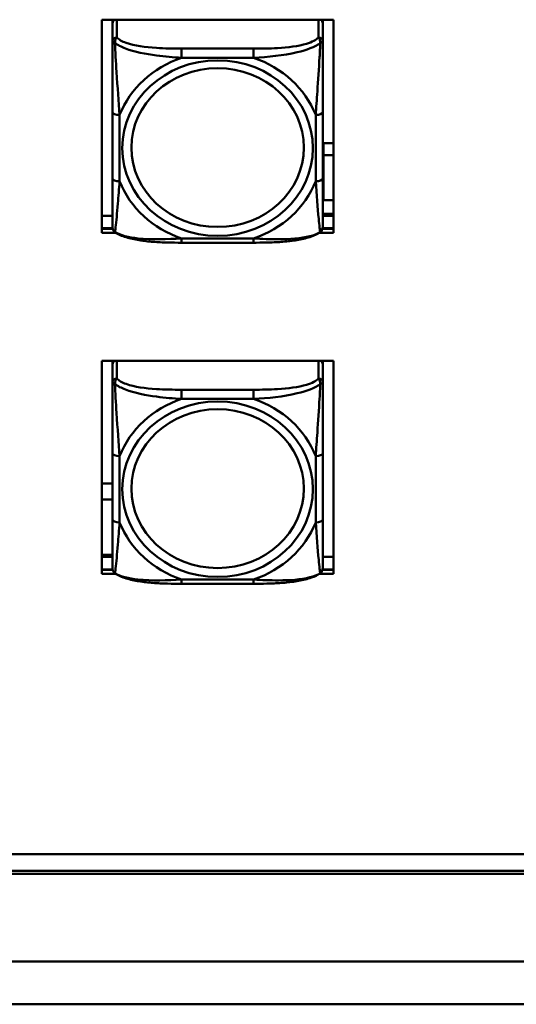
# Model space of a CAD drawing. Header units: inches. Extents: x 7.7 to 68.4, y -5.1 to 39.9.
# Tile 129 of 172: x 54.6 to 55.9, y 19 to 21.8. Entities that reach past the tile are written whole.
import ezdxf

# ---------------------------------------------------------------- set-up
doc = ezdxf.new("R2010")
doc.units = ezdxf.units.IN
doc.header["$MEASUREMENT"] = 0
doc.layers.add('Visible Edges(ROSSANSI)', color=7, linetype='Continuous', lineweight=50)
doc.layers.add('Visible Tangent Edges(ROSSANSI)', color=7, linetype='Continuous', lineweight=50)

msp = doc.modelspace()

# ---------------------------------------------------------------- linework, layer by layer
at = {"layer": 'Visible Edges(ROSSANSI)'}
for p, q in [((54.7851, 21.7975), (55.4357, 21.7975)), ((54.7851, 21.1985), (54.7851, 21.7975)), ((54.8151, 21.7975), (54.8151, 21.7936)), ((54.8151, 21.7882), (54.8151, 21.7936)), ((54.8151, 21.7882), (54.8151, 21.737)), ((55.4057, 21.7936), (55.4057, 21.7975)), ((55.4057, 21.7936), (55.4057, 21.7882)), ((55.4057, 21.737), (55.4057, 21.7882)), ((55.4357, 21.7975), (55.4357, 21.1985)), ((54.8151, 21.5374), (54.8151, 21.3511)), ((55.4057, 21.3511), (55.4057, 21.5374)), ((55.408, 21.4508), (55.408, 21.4171)), ((55.408, 21.4508), (55.4357, 21.4508)), ((55.408, 21.4171), (55.408, 21.2902)), ((55.4357, 21.4171), (55.408, 21.4171)), ((55.408, 21.2902), (55.4357, 21.2902)), ((54.7851, 21.2464), (54.8151, 21.2464)), ((55.4057, 21.2522), (55.4357, 21.2522)), ((55.4057, 21.2464), (55.4357, 21.2464)), ((54.7851, 21.2114), (54.8154, 21.2114)), ((54.8156, 21.2102), (54.7851, 21.2102)), ((54.8247, 21.1985), (54.7851, 21.1985)), ((55.4357, 21.1985), (55.3961, 21.1985)), ((55.4357, 21.2102), (55.4052, 21.2102)), ((55.4054, 21.2114), (55.4357, 21.2114)), ((55.2116, 21.1708), (55.0093, 21.1708)), ((54.7851, 20.8389), (55.4357, 20.8389)), ((54.7851, 20.2399), (54.7851, 20.8389)), ((54.8151, 20.8389), (54.8151, 20.835)), ((55.4057, 20.835), (55.4057, 20.8389)), ((55.4357, 20.8389), (55.4357, 20.2399)), ((54.8151, 20.8296), (54.8151, 20.835)), ((54.8151, 20.8296), (54.8151, 20.7784)), ((55.4057, 20.835), (55.4057, 20.8296)), ((55.4057, 20.7784), (55.4057, 20.8296)), ((54.8151, 20.5788), (54.8151, 20.3925)), ((55.4057, 20.3925), (55.4057, 20.5788)), ((54.7851, 20.4937), (54.8151, 20.4937)), ((54.7851, 20.4493), (54.8151, 20.4493)), ((54.8151, 20.2937), (54.7851, 20.2937)), ((54.7851, 20.2878), (54.8151, 20.2878)), ((55.4057, 20.2878), (55.4357, 20.2878)), ((54.7851, 20.2528), (54.8154, 20.2528)), ((54.8156, 20.2516), (54.7851, 20.2516)), ((54.8247, 20.2399), (54.7851, 20.2399)), ((55.4357, 20.2399), (55.3961, 20.2399)), ((55.4357, 20.2516), (55.4052, 20.2516)), ((55.4054, 20.2528), (55.4357, 20.2528)), ((55.2116, 20.2122), (55.0093, 20.2122)), ((40.4185, 19.4527), (61.6881, 19.4527)), ((61.6881, 19.4519), (40.4185, 19.4519)), ((40.4776, 19.4058), (61.7281, 19.4058)), ((61.7381, 19.3966), (40.4675, 19.3966))]:
    msp.add_line(p, q, dxfattribs=at)
for centre, start, end in [((54.8348, 21.2146), 180, 198.3045), ((55.386, 21.2146), 341.6955, 0), ((54.8348, 20.256), 180, 198.3045), ((55.386, 20.256), 341.6955, 0)]:
    msp.add_arc(centre, 0.0197, start, end, dxfattribs=at)
for centre, major_axis, start_param, end_param in [((54.821, 21.7936), (-0.00591, 0), 5.481396, 6.283185), ((54.827, 21.7882), (-0.0118, 0), 5.249268, 6.283185), ((55.3939, 21.7882), (0.0118, 0), 0, 1.033917), ((55.3998, 21.7936), (0.00591, 0), 0, 0.80179), ((54.821, 20.835), (-0.00591, 0), 5.481396, 6.283185), ((54.827, 20.8296), (-0.0118, 0), 5.249268, 6.283185), ((55.3939, 20.8296), (0.0118, 0), 0, 1.033917), ((55.3998, 20.835), (0.00591, 0), 0, 0.80179)]:
    msp.add_ellipse(centre, major_axis=major_axis, ratio=0.920845, start_param=start_param, end_param=end_param, dxfattribs=at)
for points, knots in [([(54.8151, 21.737), (54.8151, 21.7246), (54.8151, 21.707), (54.8151, 21.6884), (54.8151, 21.6598), (54.8151, 21.6295), (54.8151, 21.601), (54.8151, 21.5792), (54.8151, 21.5581), (54.8151, 21.5374)], [-0.7968224, -0.7968224, -0.7968224, -0.7968224, -0.6514613, -0.6514613, -0.6514613, -0.427691, -0.427691, -0.427691, -0.2569517, -0.2569517, -0.2569517, -0.2569517]), ([(55.4057, 21.5374), (55.4057, 21.5592), (55.4057, 21.5817), (55.4057, 21.6047), (55.4057, 21.6349), (55.4057, 21.6675), (55.4057, 21.6971), (55.4057, 21.7124), (55.4057, 21.7265), (55.4057, 21.737)], [0.2569537, 0.2569537, 0.2569537, 0.2569537, 0.4371919, 0.4371919, 0.4371919, 0.6739428, 0.6739428, 0.6739428, 0.7963818, 0.7963818, 0.7963818, 0.7963818]), ([(54.8151, 21.3511), (54.8151, 21.3293), (54.8151, 21.3076), (54.8151, 21.2876), (54.8151, 21.2614), (54.8151, 21.237), (54.8151, 21.2238), (54.8151, 21.2181), (54.8151, 21.2146), (54.8151, 21.2146)], [0.2569537, 0.2569537, 0.2569537, 0.2569537, 0.4371919, 0.4371919, 0.4371919, 0.6739428, 0.6739428, 0.6739428, 0.7768895, 0.7768895, 0.7768895, 0.7768895]), ([(55.4057, 21.2146), (55.4057, 21.2147), (55.4057, 21.2198), (55.4057, 21.2279), (55.4057, 21.2425), (55.4057, 21.2658), (55.4057, 21.2909), (55.4057, 21.31), (55.4057, 21.3305), (55.4057, 21.3511)], [-0.7772577, -0.7772577, -0.7772577, -0.7772577, -0.6514613, -0.6514613, -0.6514613, -0.427691, -0.427691, -0.427691, -0.2569517, -0.2569517, -0.2569517, -0.2569517]), ([(54.8221, 21.2003), (54.8215, 21.2007), (54.8209, 21.2012), (54.8198, 21.2022), (54.8193, 21.2028), (54.8184, 21.2039), (54.818, 21.2045), (54.8173, 21.2056), (54.817, 21.2062), (54.8165, 21.2073), (54.8163, 21.2079), (54.8161, 21.2084)], [0.00778279, 0.00778279, 0.00778279, 0.00778279, 0.01268581, 0.01268581, 0.01758884, 0.01758884, 0.02249186, 0.02249186, 0.02739489, 0.02739489, 0.03229791, 0.03229791, 0.03229791, 0.03229791]), ([(55.0093, 21.1708), (54.9961, 21.1708), (54.9828, 21.1709), (54.956, 21.1716), (54.9427, 21.1723), (54.9162, 21.1743), (54.903, 21.1757), (54.8772, 21.1798), (54.8648, 21.1824), (54.8417, 21.1895), (54.8312, 21.1938), (54.8221, 21.2003)], [0.2569517, 0.2569517, 0.2569517, 0.2569517, 0.3566171, 0.3566171, 0.4562825, 0.4562825, 0.5559479, 0.5559479, 0.6556133, 0.6556133, 0.7552787, 0.7552787, 0.7552787, 0.7552787]), ([(55.3987, 21.2003), (55.3914, 21.1951), (55.383, 21.1913), (55.3627, 21.1842), (55.3506, 21.1813), (55.3252, 21.1767), (55.312, 21.1751), (55.2857, 21.1727), (55.2723, 21.172), (55.2456, 21.1711), (55.2322, 21.1709), (55.2165, 21.1708), (55.214, 21.1708), (55.2116, 21.1708)], [-0.7548595, -0.7548595, -0.7548595, -0.7548595, -0.6739618, -0.6739618, -0.5743807, -0.5743807, -0.4747996, -0.4747996, -0.3752184, -0.3752184, -0.2756373, -0.2756373, -0.2569537, -0.2569537, -0.2569537, -0.2569537]), ([(55.3987, 21.2003), (55.3994, 21.2007), (55.4, 21.2012), (55.401, 21.2022), (55.4015, 21.2028), (55.4024, 21.2039), (55.4028, 21.2045), (55.4035, 21.2056), (55.4038, 21.2062), (55.4043, 21.2073), (55.4045, 21.2079), (55.4047, 21.2084)], [0.00778279, 0.00778279, 0.00778279, 0.00778279, 0.01268581, 0.01268581, 0.01758884, 0.01758884, 0.02249186, 0.02249186, 0.02739489, 0.02739489, 0.03229791, 0.03229791, 0.03229791, 0.03229791]), ([(54.8151, 20.7784), (54.8151, 20.766), (54.8151, 20.7484), (54.8151, 20.7298), (54.8151, 20.7012), (54.8151, 20.6709), (54.8151, 20.6424), (54.8151, 20.6206), (54.8151, 20.5995), (54.8151, 20.5788)], [-0.7968224, -0.7968224, -0.7968224, -0.7968224, -0.6514613, -0.6514613, -0.6514613, -0.427691, -0.427691, -0.427691, -0.2569517, -0.2569517, -0.2569517, -0.2569517]), ([(55.4057, 20.5788), (55.4057, 20.6006), (55.4057, 20.6231), (55.4057, 20.6461), (55.4057, 20.6763), (55.4057, 20.7089), (55.4057, 20.7385), (55.4057, 20.7538), (55.4057, 20.7679), (55.4057, 20.7784)], [0.2569537, 0.2569537, 0.2569537, 0.2569537, 0.4371919, 0.4371919, 0.4371919, 0.6739428, 0.6739428, 0.6739428, 0.7963818, 0.7963818, 0.7963818, 0.7963818]), ([(54.8151, 20.3925), (54.8151, 20.3707), (54.8151, 20.349), (54.8151, 20.329), (54.8151, 20.3028), (54.8151, 20.2784), (54.8151, 20.2652), (54.8151, 20.2595), (54.8151, 20.256), (54.8151, 20.256)], [0.2569537, 0.2569537, 0.2569537, 0.2569537, 0.4371919, 0.4371919, 0.4371919, 0.6739428, 0.6739428, 0.6739428, 0.7768895, 0.7768895, 0.7768895, 0.7768895]), ([(55.4057, 20.256), (55.4057, 20.2561), (55.4057, 20.2612), (55.4057, 20.2693), (55.4057, 20.2839), (55.4057, 20.3072), (55.4057, 20.3323), (55.4057, 20.3514), (55.4057, 20.3719), (55.4057, 20.3925)], [-0.7772577, -0.7772577, -0.7772577, -0.7772577, -0.6514613, -0.6514613, -0.6514613, -0.427691, -0.427691, -0.427691, -0.2569517, -0.2569517, -0.2569517, -0.2569517]), ([(54.8221, 20.2417), (54.8215, 20.2421), (54.8209, 20.2426), (54.8198, 20.2436), (54.8193, 20.2442), (54.8184, 20.2453), (54.818, 20.2459), (54.8173, 20.247), (54.817, 20.2476), (54.8165, 20.2487), (54.8163, 20.2493), (54.8161, 20.2498)], [0.00778279, 0.00778279, 0.00778279, 0.00778279, 0.01268581, 0.01268581, 0.01758884, 0.01758884, 0.02249186, 0.02249186, 0.02739489, 0.02739489, 0.03229791, 0.03229791, 0.03229791, 0.03229791]), ([(55.0093, 20.2122), (54.9961, 20.2122), (54.9828, 20.2123), (54.956, 20.213), (54.9427, 20.2137), (54.9162, 20.2157), (54.903, 20.2171), (54.8772, 20.2212), (54.8648, 20.2238), (54.8417, 20.2309), (54.8312, 20.2352), (54.8221, 20.2417)], [0.2569517, 0.2569517, 0.2569517, 0.2569517, 0.3566171, 0.3566171, 0.4562825, 0.4562825, 0.5559479, 0.5559479, 0.6556133, 0.6556133, 0.7552787, 0.7552787, 0.7552787, 0.7552787]), ([(55.3987, 20.2417), (55.3914, 20.2365), (55.383, 20.2327), (55.3627, 20.2256), (55.3506, 20.2227), (55.3252, 20.2181), (55.312, 20.2165), (55.2857, 20.2141), (55.2723, 20.2134), (55.2456, 20.2125), (55.2322, 20.2123), (55.2165, 20.2122), (55.214, 20.2122), (55.2116, 20.2122)], [-0.7548595, -0.7548595, -0.7548595, -0.7548595, -0.6739618, -0.6739618, -0.5743807, -0.5743807, -0.4747996, -0.4747996, -0.3752184, -0.3752184, -0.2756373, -0.2756373, -0.2569537, -0.2569537, -0.2569537, -0.2569537]), ([(55.3987, 20.2417), (55.3994, 20.2421), (55.4, 20.2426), (55.401, 20.2436), (55.4015, 20.2442), (55.4024, 20.2453), (55.4028, 20.2459), (55.4035, 20.247), (55.4038, 20.2476), (55.4043, 20.2487), (55.4045, 20.2493), (55.4047, 20.2498)], [0.00778279, 0.00778279, 0.00778279, 0.00778279, 0.01268581, 0.01268581, 0.01758884, 0.01758884, 0.02249186, 0.02249186, 0.02739489, 0.02739489, 0.03229791, 0.03229791, 0.03229791, 0.03229791])]:
    msp.add_open_spline(points, degree=3, knots=knots, dxfattribs=at)
at = {"layer": 'Visible Tangent Edges(ROSSANSI)'}
for p, q in [((54.827, 21.7479), (54.827, 21.7975)), ((55.3939, 21.7975), (55.3939, 21.7479)), ((55.0093, 21.7162), (55.0093, 21.6904)), ((55.2116, 21.7162), (55.0093, 21.7162)), ((55.2116, 21.7162), (55.2116, 21.6904)), ((55.0093, 21.6904), (55.2116, 21.6904)), ((54.8348, 21.3435), (54.8348, 21.5297)), ((55.386, 21.5297), (55.386, 21.3435)), ((55.2116, 21.1828), (55.0093, 21.1828)), ((55.0093, 21.1708), (55.0093, 21.1828)), ((55.2116, 21.1708), (55.2116, 21.1828)), ((54.827, 20.7893), (54.827, 20.8389)), ((55.3939, 20.8389), (55.3939, 20.7893)), ((55.0093, 20.7576), (55.0093, 20.7318)), ((55.2116, 20.7576), (55.0093, 20.7576)), ((55.2116, 20.7576), (55.2116, 20.7318)), ((55.0093, 20.7318), (55.2116, 20.7318)), ((54.8348, 20.3849), (54.8348, 20.5711)), ((55.386, 20.5711), (55.386, 20.3849)), ((55.2116, 20.2242), (55.0093, 20.2242)), ((55.0093, 20.2122), (55.0093, 20.2242)), ((55.2116, 20.2122), (55.2116, 20.2242)), ((39.3392, 19.1503), (62.7592, 19.1503)), ((62.7592, 19.0303), (39.3392, 19.0303))]:
    msp.add_line(p, q, dxfattribs=at)
for centre, major_axis, ratio, start_param, end_param in [((54.827, 21.737), (-0.0118, 0), 0.920845, 4.712389, 6.283185), ((55.3939, 21.737), (0.0118, 0), 0.920845, 0, 1.570796), ((55.1104, 21.4366), (-0.2936, 0), 0.920845, 5.064156, 5.931419), ((55.1104, 21.4366), (0.2936, 0), 0.920845, 0.351767, 1.21903), ((54.8348, 21.5374), (-0.0197, 0), 0.389928, 0, 1.570796), ((55.386, 21.5374), (0.0197, 0), 0.389928, 4.712389, 6.283185), ((54.8348, 21.3511), (-0.0197, 0), 0.389928, 0, 1.570796), ((55.1104, 21.4366), (-0.2936, 0), 0.920845, 0.351767, 1.21903), ((55.1104, 21.4366), (0.2936, 0), 0.920845, 5.064156, 5.931419), ((55.386, 21.3511), (0.0197, 0), 0.389928, 4.712389, 6.283185), ((54.827, 20.7784), (-0.0118, 0), 0.920845, 4.712389, 6.283185), ((55.3939, 20.7784), (0.0118, 0), 0.920845, 0, 1.570796), ((55.1104, 20.478), (-0.2936, 0), 0.920845, 5.064156, 5.931419), ((55.1104, 20.478), (0.2936, 0), 0.920845, 0.351767, 1.21903), ((54.8348, 20.5788), (-0.0197, 0), 0.389928, 0, 1.570796), ((55.386, 20.5788), (0.0197, 0), 0.389928, 4.712389, 6.283185), ((54.8348, 20.3925), (-0.0197, 0), 0.389928, 0, 1.570796), ((55.1104, 20.478), (-0.2936, 0), 0.920845, 0.351767, 1.21903), ((55.1104, 20.478), (0.2936, 0), 0.920845, 5.064156, 5.931419), ((55.386, 20.3925), (0.0197, 0), 0.389928, 4.712389, 6.283185)]:
    msp.add_ellipse(centre, major_axis=major_axis, ratio=ratio, start_param=start_param, end_param=end_param, dxfattribs=at)
for centre, major_axis in [((55.1104, 21.4366), (-0.2678, 0)), ((55.1104, 21.4382), (-0.2424, 0)), ((55.1104, 20.478), (-0.2678, 0)), ((55.1104, 20.4796), (-0.2424, 0))]:
    msp.add_ellipse(centre, major_axis=major_axis, ratio=0.920845, dxfattribs=at)
for points, knots in [([(54.8151, 21.737), (54.8151, 21.737), (54.8152, 21.7369), (54.8155, 21.7366), (54.8156, 21.7365), (54.816, 21.7361), (54.8162, 21.736), (54.8165, 21.7358), (54.8166, 21.7357), (54.8171, 21.7353), (54.8174, 21.7351), (54.8183, 21.7344), (54.819, 21.7339), (54.8204, 21.7329), (54.8212, 21.7324), (54.822, 21.7318)], [-0.0532704, -0.0532704, -0.0532704, -0.0532704, -0.04377373, -0.04377373, -0.03521335, -0.03521335, -0.02986312, -0.02986312, -0.02651922, -0.02651922, -0.01983142, -0.01983142, -0.00913095, -0.00913095, 0.00023197, 0.00023197, 0.00023197, 0.00023197]), ([(54.822, 21.7318), (54.822, 21.7331), (54.822, 21.7344), (54.8223, 21.737), (54.8225, 21.7383), (54.8229, 21.7402), (54.8231, 21.7409), (54.8234, 21.7419), (54.8235, 21.7422), (54.8239, 21.7431), (54.8241, 21.7435), (54.8246, 21.7448), (54.825, 21.7454), (54.8259, 21.7468), (54.8264, 21.7474), (54.827, 21.7479)], [-0.00023197, -0.00023197, -0.00023197, -0.00023197, 0.00913095, 0.00913095, 0.01983142, 0.01983142, 0.02651922, 0.02651922, 0.02986312, 0.02986312, 0.03521335, 0.03521335, 0.04377373, 0.04377373, 0.0532704, 0.0532704, 0.0532704, 0.0532704]), ([(54.822, 21.7318), (54.8296, 21.7263), (54.8397, 21.7211), (54.8767, 21.707), (54.9084, 21.7008), (54.9627, 21.6936), (54.9859, 21.6915), (55.0093, 21.6904)], [-0.7478145, -0.7478145, -0.7478145, -0.7478145, -0.6493253, -0.6493253, -0.427691, -0.427691, -0.2569537, -0.2569537, -0.2569537, -0.2569537]), ([(54.8348, 21.5297), (54.8324, 21.567), (54.8291, 21.6071), (54.8245, 21.6789), (54.8229, 21.7086), (54.822, 21.7318)], [0.2569517, 0.2569517, 0.2569517, 0.2569517, 0.5559983, 0.5559983, 0.7482818, 0.7482818, 0.7482818, 0.7482818]), ([(55.0093, 21.7162), (54.9856, 21.7162), (54.9616, 21.7165), (54.9383, 21.7181), (54.9076, 21.7201), (54.8767, 21.7241), (54.8535, 21.7323), (54.8414, 21.7366), (54.8318, 21.7419), (54.827, 21.7479)], [0.2569537, 0.2569537, 0.2569537, 0.2569537, 0.4371919, 0.4371919, 0.4371919, 0.6739428, 0.6739428, 0.6739428, 0.7963818, 0.7963818, 0.7963818, 0.7963818]), ([(55.3939, 21.7479), (55.3881, 21.7408), (55.3757, 21.7346), (55.3604, 21.7301), (55.337, 21.7231), (55.3079, 21.7196), (55.2788, 21.7178), (55.2566, 21.7165), (55.234, 21.7162), (55.2116, 21.7162)], [-0.7968224, -0.7968224, -0.7968224, -0.7968224, -0.6514613, -0.6514613, -0.6514613, -0.427691, -0.427691, -0.427691, -0.2569517, -0.2569517, -0.2569517, -0.2569517]), ([(55.2116, 21.6904), (55.252, 21.6925), (55.2944, 21.6967), (55.3601, 21.7123), (55.3845, 21.7209), (55.3988, 21.7318)], [0.2569517, 0.2569517, 0.2569517, 0.2569517, 0.5559983, 0.5559983, 0.7482818, 0.7482818, 0.7482818, 0.7482818]), ([(55.3988, 21.7318), (55.3984, 21.7197), (55.3977, 21.7059), (55.3952, 21.66), (55.3929, 21.6266), (55.3891, 21.573), (55.3874, 21.5511), (55.386, 21.5297)], [-0.7478145, -0.7478145, -0.7478145, -0.7478145, -0.6493253, -0.6493253, -0.427691, -0.427691, -0.2569537, -0.2569537, -0.2569537, -0.2569537]), ([(55.3939, 21.7479), (55.3944, 21.7474), (55.3949, 21.7468), (55.3958, 21.7454), (55.3962, 21.7448), (55.3968, 21.7435), (55.397, 21.7431), (55.3973, 21.7422), (55.3974, 21.7419), (55.3977, 21.7409), (55.3979, 21.7402), (55.3984, 21.7383), (55.3986, 21.737), (55.3988, 21.7344), (55.3989, 21.7331), (55.3988, 21.7318)], [-0.0532704, -0.0532704, -0.0532704, -0.0532704, -0.04377373, -0.04377373, -0.03521335, -0.03521335, -0.02986312, -0.02986312, -0.02651922, -0.02651922, -0.01983142, -0.01983142, -0.00913095, -0.00913095, 0.00023197, 0.00023197, 0.00023197, 0.00023197]), ([(55.3988, 21.7318), (55.3997, 21.7324), (55.4004, 21.7329), (55.4019, 21.7339), (55.4025, 21.7344), (55.4035, 21.7351), (55.4038, 21.7353), (55.4042, 21.7357), (55.4043, 21.7358), (55.4046, 21.736), (55.4048, 21.7361), (55.4052, 21.7365), (55.4054, 21.7366), (55.4056, 21.7369), (55.4057, 21.737), (55.4057, 21.737)], [-0.00023197, -0.00023197, -0.00023197, -0.00023197, 0.00913095, 0.00913095, 0.01983142, 0.01983142, 0.02651922, 0.02651922, 0.02986312, 0.02986312, 0.03521335, 0.03521335, 0.04377373, 0.04377373, 0.0532704, 0.0532704, 0.0532704, 0.0532704]), ([(54.822, 21.2006), (54.8225, 21.2026), (54.8231, 21.2072), (54.8256, 21.2296), (54.8279, 21.2546), (54.8318, 21.3009), (54.8334, 21.3218), (54.8348, 21.3435)], [-0.7478145, -0.7478145, -0.7478145, -0.7478145, -0.6493253, -0.6493253, -0.427691, -0.427691, -0.2569537, -0.2569537, -0.2569537, -0.2569537]), ([(55.386, 21.3435), (55.3884, 21.3061), (55.3917, 21.2682), (55.3963, 21.2191), (55.3979, 21.2038), (55.3988, 21.2006)], [0.2569517, 0.2569517, 0.2569517, 0.2569517, 0.5559983, 0.5559983, 0.7482818, 0.7482818, 0.7482818, 0.7482818]), ([(54.822, 21.2006), (54.8212, 21.2012), (54.8204, 21.2018), (54.819, 21.2032), (54.8183, 21.2041), (54.8174, 21.2056), (54.8171, 21.2062), (54.8166, 21.2071), (54.8165, 21.2074), (54.8163, 21.208), (54.8162, 21.2082), (54.8161, 21.2084)], [-0.00023197, -0.00023197, -0.00023197, -0.00023197, 0.00913095, 0.00913095, 0.01983142, 0.01983142, 0.02651922, 0.02651922, 0.02986312, 0.02986312, 0.03229791, 0.03229791, 0.03229791, 0.03229791]), ([(55.0093, 21.1828), (54.9688, 21.1806), (54.9264, 21.1786), (54.8608, 21.1857), (54.8364, 21.1914), (54.822, 21.2006)], [0.2569517, 0.2569517, 0.2569517, 0.2569517, 0.5559983, 0.5559983, 0.7482818, 0.7482818, 0.7482818, 0.7482818]), ([(55.3988, 21.2006), (55.3912, 21.196), (55.3812, 21.192), (55.3441, 21.1825), (55.3124, 21.1804), (55.2582, 21.1804), (55.2349, 21.1814), (55.2116, 21.1828)], [-0.7478145, -0.7478145, -0.7478145, -0.7478145, -0.6493253, -0.6493253, -0.427691, -0.427691, -0.2569537, -0.2569537, -0.2569537, -0.2569537]), ([(55.4047, 21.2084), (55.4046, 21.2082), (55.4045, 21.208), (55.4043, 21.2074), (55.4042, 21.2071), (55.4038, 21.2062), (55.4035, 21.2056), (55.4025, 21.2041), (55.4019, 21.2032), (55.4004, 21.2018), (55.3997, 21.2012), (55.3988, 21.2006)], [-0.03229791, -0.03229791, -0.03229791, -0.03229791, -0.02986312, -0.02986312, -0.02651922, -0.02651922, -0.01983142, -0.01983142, -0.00913095, -0.00913095, 0.00023197, 0.00023197, 0.00023197, 0.00023197]), ([(54.822, 20.7732), (54.822, 20.7745), (54.822, 20.7758), (54.8223, 20.7784), (54.8225, 20.7797), (54.8229, 20.7816), (54.8231, 20.7823), (54.8234, 20.7833), (54.8235, 20.7836), (54.8239, 20.7845), (54.8241, 20.7849), (54.8246, 20.7862), (54.825, 20.7868), (54.8259, 20.7882), (54.8264, 20.7888), (54.827, 20.7893)], [-0.00023197, -0.00023197, -0.00023197, -0.00023197, 0.00913095, 0.00913095, 0.01983142, 0.01983142, 0.02651922, 0.02651922, 0.02986312, 0.02986312, 0.03521335, 0.03521335, 0.04377373, 0.04377373, 0.0532704, 0.0532704, 0.0532704, 0.0532704]), ([(55.0093, 20.7576), (54.9856, 20.7576), (54.9616, 20.7579), (54.9383, 20.7595), (54.9076, 20.7615), (54.8767, 20.7655), (54.8535, 20.7737), (54.8414, 20.778), (54.8318, 20.7833), (54.827, 20.7893)], [0.2569537, 0.2569537, 0.2569537, 0.2569537, 0.4371919, 0.4371919, 0.4371919, 0.6739428, 0.6739428, 0.6739428, 0.7963818, 0.7963818, 0.7963818, 0.7963818]), ([(55.3939, 20.7893), (55.3881, 20.7822), (55.3757, 20.776), (55.3604, 20.7715), (55.337, 20.7645), (55.3079, 20.761), (55.2788, 20.7592), (55.2566, 20.7579), (55.234, 20.7576), (55.2116, 20.7576)], [-0.7968224, -0.7968224, -0.7968224, -0.7968224, -0.6514613, -0.6514613, -0.6514613, -0.427691, -0.427691, -0.427691, -0.2569517, -0.2569517, -0.2569517, -0.2569517]), ([(55.3939, 20.7893), (55.3944, 20.7888), (55.3949, 20.7882), (55.3958, 20.7868), (55.3962, 20.7862), (55.3968, 20.7849), (55.397, 20.7845), (55.3973, 20.7836), (55.3974, 20.7833), (55.3977, 20.7823), (55.3979, 20.7816), (55.3984, 20.7797), (55.3986, 20.7784), (55.3988, 20.7758), (55.3989, 20.7745), (55.3988, 20.7732)], [-0.0532704, -0.0532704, -0.0532704, -0.0532704, -0.04377373, -0.04377373, -0.03521335, -0.03521335, -0.02986312, -0.02986312, -0.02651922, -0.02651922, -0.01983142, -0.01983142, -0.00913095, -0.00913095, 0.00023197, 0.00023197, 0.00023197, 0.00023197]), ([(54.8151, 20.7784), (54.8151, 20.7784), (54.8152, 20.7783), (54.8155, 20.778), (54.8156, 20.7779), (54.816, 20.7775), (54.8162, 20.7774), (54.8165, 20.7772), (54.8166, 20.7771), (54.8171, 20.7767), (54.8174, 20.7765), (54.8183, 20.7758), (54.819, 20.7753), (54.8204, 20.7743), (54.8212, 20.7738), (54.822, 20.7732)], [-0.0532704, -0.0532704, -0.0532704, -0.0532704, -0.04377373, -0.04377373, -0.03521335, -0.03521335, -0.02986312, -0.02986312, -0.02651922, -0.02651922, -0.01983142, -0.01983142, -0.00913095, -0.00913095, 0.00023197, 0.00023197, 0.00023197, 0.00023197]), ([(54.822, 20.7732), (54.8296, 20.7677), (54.8397, 20.7625), (54.8767, 20.7484), (54.9084, 20.7422), (54.9627, 20.735), (54.9859, 20.7329), (55.0093, 20.7318)], [-0.7478145, -0.7478145, -0.7478145, -0.7478145, -0.6493253, -0.6493253, -0.427691, -0.427691, -0.2569537, -0.2569537, -0.2569537, -0.2569537]), ([(54.8348, 20.5711), (54.8324, 20.6084), (54.8291, 20.6485), (54.8245, 20.7203), (54.8229, 20.75), (54.822, 20.7732)], [0.2569517, 0.2569517, 0.2569517, 0.2569517, 0.5559983, 0.5559983, 0.7482818, 0.7482818, 0.7482818, 0.7482818]), ([(55.2116, 20.7318), (55.252, 20.7339), (55.2944, 20.7381), (55.3601, 20.7537), (55.3845, 20.7623), (55.3988, 20.7732)], [0.2569517, 0.2569517, 0.2569517, 0.2569517, 0.5559983, 0.5559983, 0.7482818, 0.7482818, 0.7482818, 0.7482818]), ([(55.3988, 20.7732), (55.3984, 20.7611), (55.3977, 20.7473), (55.3952, 20.7014), (55.3929, 20.668), (55.3891, 20.6144), (55.3874, 20.5925), (55.386, 20.5711)], [-0.7478145, -0.7478145, -0.7478145, -0.7478145, -0.6493253, -0.6493253, -0.427691, -0.427691, -0.2569537, -0.2569537, -0.2569537, -0.2569537]), ([(55.3988, 20.7732), (55.3997, 20.7738), (55.4004, 20.7743), (55.4019, 20.7753), (55.4025, 20.7758), (55.4035, 20.7765), (55.4038, 20.7767), (55.4042, 20.7771), (55.4043, 20.7772), (55.4046, 20.7774), (55.4048, 20.7775), (55.4052, 20.7779), (55.4054, 20.778), (55.4056, 20.7783), (55.4057, 20.7784), (55.4057, 20.7784)], [-0.00023197, -0.00023197, -0.00023197, -0.00023197, 0.00913095, 0.00913095, 0.01983142, 0.01983142, 0.02651922, 0.02651922, 0.02986312, 0.02986312, 0.03521335, 0.03521335, 0.04377373, 0.04377373, 0.0532704, 0.0532704, 0.0532704, 0.0532704]), ([(54.822, 20.242), (54.8225, 20.244), (54.8231, 20.2486), (54.8256, 20.271), (54.8279, 20.296), (54.8318, 20.3423), (54.8334, 20.3632), (54.8348, 20.3849)], [-0.7478145, -0.7478145, -0.7478145, -0.7478145, -0.6493253, -0.6493253, -0.427691, -0.427691, -0.2569537, -0.2569537, -0.2569537, -0.2569537]), ([(55.386, 20.3849), (55.3884, 20.3475), (55.3917, 20.3096), (55.3963, 20.2605), (55.3979, 20.2452), (55.3988, 20.242)], [0.2569517, 0.2569517, 0.2569517, 0.2569517, 0.5559983, 0.5559983, 0.7482818, 0.7482818, 0.7482818, 0.7482818]), ([(54.822, 20.242), (54.8212, 20.2426), (54.8204, 20.2432), (54.819, 20.2446), (54.8183, 20.2455), (54.8174, 20.247), (54.8171, 20.2476), (54.8166, 20.2485), (54.8165, 20.2488), (54.8163, 20.2494), (54.8162, 20.2496), (54.8161, 20.2498)], [-0.00023197, -0.00023197, -0.00023197, -0.00023197, 0.00913095, 0.00913095, 0.01983142, 0.01983142, 0.02651922, 0.02651922, 0.02986312, 0.02986312, 0.03229791, 0.03229791, 0.03229791, 0.03229791]), ([(55.0093, 20.2242), (54.9688, 20.222), (54.9264, 20.22), (54.8608, 20.2271), (54.8364, 20.2328), (54.822, 20.242)], [0.2569517, 0.2569517, 0.2569517, 0.2569517, 0.5559983, 0.5559983, 0.7482818, 0.7482818, 0.7482818, 0.7482818]), ([(55.3988, 20.242), (55.3912, 20.2374), (55.3812, 20.2334), (55.3441, 20.2239), (55.3124, 20.2218), (55.2582, 20.2218), (55.2349, 20.2228), (55.2116, 20.2242)], [-0.7478145, -0.7478145, -0.7478145, -0.7478145, -0.6493253, -0.6493253, -0.427691, -0.427691, -0.2569537, -0.2569537, -0.2569537, -0.2569537]), ([(55.4047, 20.2498), (55.4046, 20.2496), (55.4045, 20.2494), (55.4043, 20.2488), (55.4042, 20.2485), (55.4038, 20.2476), (55.4035, 20.247), (55.4025, 20.2455), (55.4019, 20.2446), (55.4004, 20.2432), (55.3997, 20.2426), (55.3988, 20.242)], [-0.03229791, -0.03229791, -0.03229791, -0.03229791, -0.02986312, -0.02986312, -0.02651922, -0.02651922, -0.01983142, -0.01983142, -0.00913095, -0.00913095, 0.00023197, 0.00023197, 0.00023197, 0.00023197])]:
    msp.add_open_spline(points, degree=3, knots=knots, dxfattribs=at)
for points in [[(54.8221, 21.2003), (54.822, 21.2003), (54.822, 21.2004), (54.822, 21.2006)], [(55.3988, 21.2006), (55.3989, 21.2004), (55.3988, 21.2003), (55.3987, 21.2003)], [(54.8221, 20.2417), (54.822, 20.2417), (54.822, 20.2418), (54.822, 20.242)], [(55.3988, 20.242), (55.3989, 20.2418), (55.3988, 20.2417), (55.3987, 20.2417)]]:
    msp.add_open_spline(points, degree=3, dxfattribs=at)

doc.saveas('drawing.dxf')
